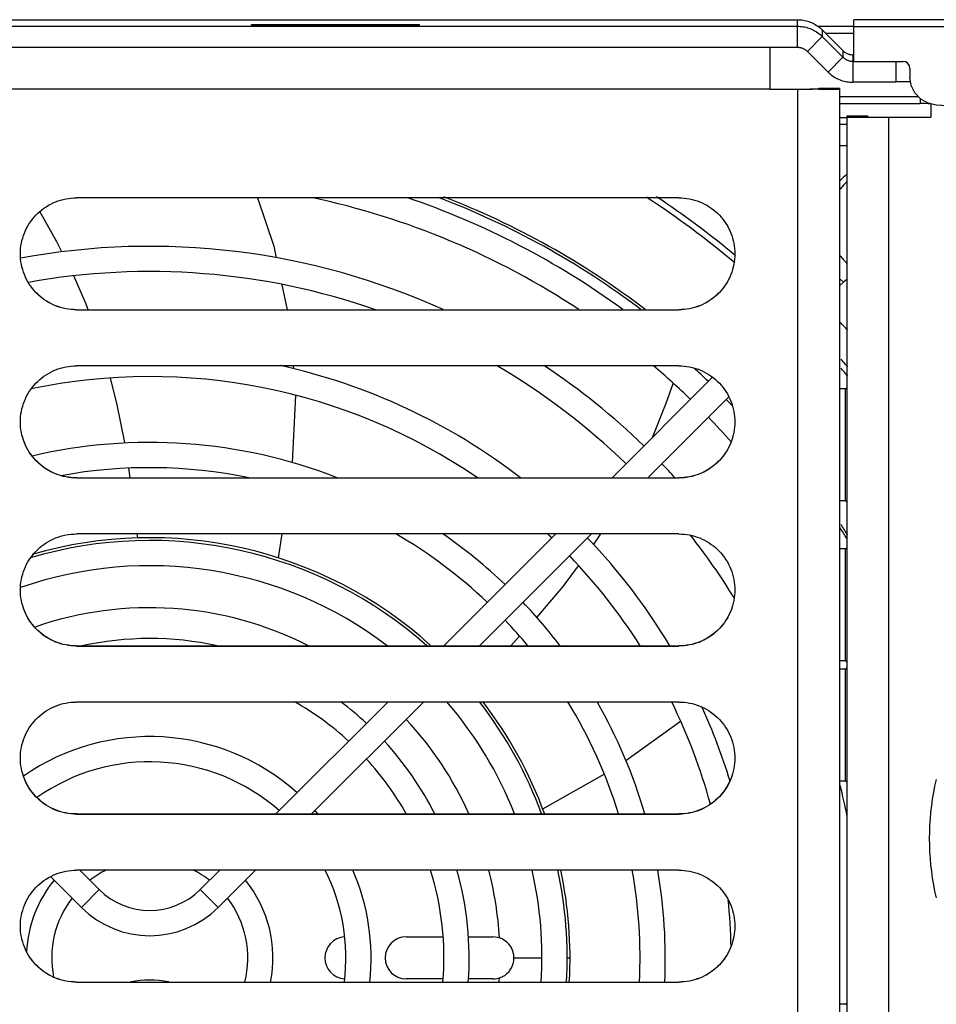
# Model space of a CAD drawing. Extents: x 0 to 420, y 0 to 297.
# Tile 20 of 47: x 175 to 188, y 261 to 275. Entities that reach past the tile are written whole.
import ezdxf

# ---------------------------------------------------------------- set-up
doc = ezdxf.new("R2010")
doc.units = 0
doc.header["$LTSCALE"] = 23.1
doc.layers.get('0').update_dxf_attribs({"linetype": 'CONTINUOUS'})
doc.layers.add('DATUM_AXIS', color=7, linetype='CONTINUOUS')
doc.layers.add('ROUNDS', color=7, linetype='CONTINUOUS')

msp = doc.modelspace()

# ---------------------------------------------------------------- linework, layer by layer
at = {"color": 7, "linetype": 'CONTINUOUS'}
for p, q in [((186.67, 274.041), (186.67, 274.636)), ((206.534, 274.636), (186.67, 274.636)), ((186.67, 274.541), (206.149, 274.541)), ((185.47, 274.243), (185.47, 273.643)), ((186.67, 274.136), (186.653, 274.136)), ((186.67, 274.043), (186.653, 274.043)), ((186.67, 274.041), (187.37, 274.041)), ((187.27, 274.041), (187.27, 273.743)), ((187.47, 273.941), (187.47, 273.817)), ((185.47, 273.645), (186.042, 273.645)), ((185.47, 273.643), (186.078, 273.643)), ((186.128, 273.645), (186.042, 273.645)), ((186.305, 273.644), (186.078, 273.643)), ((186.151, 273.646), (186.128, 273.645)), ((186.162, 273.646), (186.151, 273.646)), ((186.17, 273.646), (186.17, 273.66)), ((186.17, 273.66), (186.47, 273.66)), ((186.17, 273.646), (186.17, 273.646)), ((186.409, 273.645), (186.305, 273.644)), ((186.442, 273.645), (186.409, 273.645)), ((186.458, 273.645), (186.442, 273.645)), ((186.47, 242.647), (186.47, 273.66)), ((186.47, 273.646), (186.47, 273.646)), ((204.345, 272.409), (187.846, 273.418)), ((184.17, 272.093), (175.57, 272.093)), ((174.771, 271.255), (174.77, 271.293)), ((174.774, 271.217), (174.771, 271.257)), ((174.779, 271.179), (174.774, 271.219)), ((184.967, 271.219), (184.962, 271.179)), ((184.97, 271.257), (184.967, 271.217)), ((184.97, 271.293), (184.97, 271.255)), ((174.785, 271.142), (174.779, 271.181)), ((186.47, 270.839), (186.519, 270.888)), ((175.57, 270.495), (184.17, 270.495)), ((175.57, 270.493), (184.17, 270.493)), ((184.17, 269.693), (175.57, 269.693)), ((183.217, 268.095), (184.653, 269.531)), ((183.726, 268.095), (184.885, 269.253)), ((174.771, 268.855), (174.77, 268.893)), ((174.774, 268.817), (174.771, 268.857)), ((174.779, 268.779), (174.774, 268.819)), ((184.967, 268.819), (184.962, 268.779)), ((184.97, 268.857), (184.967, 268.817)), ((184.97, 268.893), (184.97, 268.855)), ((174.785, 268.742), (174.779, 268.781)), ((175.57, 268.095), (184.17, 268.095)), ((175.57, 268.093), (184.17, 268.093)), ((184.17, 267.293), (175.57, 267.293)), ((180.817, 265.695), (182.415, 267.293)), ((181.326, 265.695), (182.925, 267.293)), ((174.771, 266.455), (174.77, 266.493)), ((174.774, 266.417), (174.771, 266.457)), ((174.779, 266.379), (174.774, 266.419)), ((184.967, 266.419), (184.962, 266.379)), ((184.97, 266.457), (184.967, 266.417)), ((184.97, 266.493), (184.97, 266.455)), ((174.785, 266.342), (174.779, 266.381)), ((175.57, 265.695), (184.17, 265.695)), ((175.57, 265.693), (184.17, 265.693)), ((184.17, 264.893), (175.57, 264.893)), ((178.417, 263.295), (180.016, 264.893)), ((178.926, 263.295), (180.525, 264.893)), ((174.771, 264.055), (174.77, 264.093)), ((174.774, 264.017), (174.771, 264.057)), ((184.97, 264.057), (184.967, 264.017)), ((184.97, 264.093), (184.97, 264.055)), ((174.779, 263.979), (174.774, 264.019)), ((174.785, 263.942), (174.779, 263.981)), ((184.967, 264.019), (184.962, 263.979)), ((175.57, 263.295), (184.17, 263.295)), ((175.57, 263.293), (184.17, 263.293)), ((184.17, 262.493), (175.57, 262.493)), ((175.618, 262.493), (175.895, 262.215)), ((177.338, 262.215), (177.616, 262.493)), ((177.592, 261.961), (178.125, 262.493)), ((175.2, 262.402), (175.641, 261.961)), ((174.771, 261.655), (174.77, 261.693)), ((174.774, 261.617), (174.771, 261.657)), ((184.97, 261.657), (184.967, 261.617)), ((184.97, 261.693), (184.97, 261.655)), ((174.779, 261.579), (174.774, 261.619)), ((174.785, 261.542), (174.779, 261.581)), ((184.967, 261.619), (184.962, 261.579)), ((175.57, 260.895), (184.17, 260.895)), ((175.57, 260.893), (184.17, 260.893))]:
    msp.add_line(p, q, dxfattribs=at)
at = {"color": 9, "linetype": 'CONTINUOUS'}
for p, q in [((185.47, 273.643), (161.87, 273.643)), ((185.87, 242.643), (185.87, 273.643)), ((186.17, 273.646), (186.47, 273.646)), ((186.47, 270.937), (186.519, 270.888)), ((175.57, 270.495), (175.57, 270.493)), ((184.17, 270.495), (184.17, 270.493)), ((175.57, 268.095), (175.57, 268.093)), ((184.17, 268.095), (184.17, 268.093)), ((175.57, 265.695), (175.57, 265.693)), ((184.17, 265.695), (184.17, 265.693)), ((175.57, 263.295), (175.57, 263.293)), ((184.17, 263.295), (184.17, 263.293)), ((175.895, 262.215), (175.641, 261.961)), ((177.338, 262.215), (177.592, 261.961)), ((175.57, 260.895), (175.57, 260.893)), ((184.17, 260.895), (184.17, 260.893))]:
    msp.add_line(p, q, dxfattribs=at)
at = {"color": 7, "linetype": 'CONTINUOUS'}
for points in [[(187.47, 273.941), (187.463, 273.979), (187.441, 274.012), (187.409, 274.033), (187.37, 274.041)], [(187.846, 273.418), (187.728, 273.443), (187.623, 273.502), (187.541, 273.59), (187.489, 273.698), (187.47, 273.817)], [(186.17, 273.646), (186.168, 273.646), (186.166, 273.646), (186.162, 273.646)], [(186.47, 273.646), (186.467, 273.646), (186.463, 273.646), (186.458, 273.645)], [(174.77, 271.293), (174.771, 271.331), (174.774, 271.369), (174.779, 271.407), (174.785, 271.444), (174.793, 271.482), (174.803, 271.518), (174.814, 271.555), (174.828, 271.59), (174.843, 271.625), (174.859, 271.66), (174.878, 271.693), (174.897, 271.726), (174.919, 271.757), (174.942, 271.788), (174.966, 271.817), (174.991, 271.845), (175.018, 271.872), (175.047, 271.898), (175.076, 271.922), (175.106, 271.945), (175.138, 271.966), (175.17, 271.986), (175.204, 272.004), (175.238, 272.021), (175.273, 272.036), (175.309, 272.049), (175.345, 272.061), (175.382, 272.07), (175.419, 272.079), (175.457, 272.085), (175.494, 272.089), (175.532, 272.092), (175.57, 272.093)], [(184.17, 272.093), (184.208, 272.092), (184.246, 272.089), (184.284, 272.085), (184.322, 272.079), (184.359, 272.07), (184.396, 272.061), (184.432, 272.049), (184.468, 272.036), (184.503, 272.021), (184.537, 272.004), (184.57, 271.986), (184.603, 271.966), (184.634, 271.945), (184.665, 271.922), (184.694, 271.898), (184.722, 271.872), (184.749, 271.845), (184.775, 271.817), (184.799, 271.788), (184.822, 271.757), (184.843, 271.726), (184.863, 271.693), (184.881, 271.66), (184.898, 271.625), (184.913, 271.59), (184.926, 271.555), (184.938, 271.518), (184.948, 271.482), (184.956, 271.444), (184.962, 271.407), (184.967, 271.369), (184.97, 271.331), (184.97, 271.293)], [(175.57, 270.495), (175.532, 270.496), (175.494, 270.498), (175.457, 270.503), (175.419, 270.509), (175.382, 270.517), (175.345, 270.527), (175.309, 270.539), (175.273, 270.552), (175.238, 270.567), (175.204, 270.584), (175.17, 270.602), (175.138, 270.622), (175.106, 270.643), (175.076, 270.666), (175.047, 270.69), (175.018, 270.716), (174.991, 270.743), (174.966, 270.771), (174.942, 270.8), (174.919, 270.831), (174.897, 270.862), (174.878, 270.895), (174.859, 270.928), (174.843, 270.962), (174.828, 270.997), (174.814, 271.033), (174.803, 271.069), (174.793, 271.106), (174.785, 271.143)], [(175.57, 270.493), (175.532, 270.494), (175.494, 270.497), (175.457, 270.501), (175.419, 270.508), (175.382, 270.516), (175.345, 270.525), (175.309, 270.537), (175.273, 270.55), (175.238, 270.565), (175.204, 270.582), (175.17, 270.6), (175.138, 270.62), (175.106, 270.641), (175.076, 270.664), (175.047, 270.688), (175.018, 270.714), (174.991, 270.741), (174.966, 270.769), (174.942, 270.799), (174.919, 270.829), (174.897, 270.861), (174.878, 270.893), (174.859, 270.926), (174.843, 270.961), (174.828, 270.996), (174.814, 271.031), (174.803, 271.068), (174.793, 271.104), (174.785, 271.142)], [(184.962, 271.181), (184.956, 271.142), (184.948, 271.104), (184.938, 271.068), (184.926, 271.031), (184.913, 270.996), (184.898, 270.961), (184.881, 270.926), (184.863, 270.893), (184.843, 270.861), (184.822, 270.829), (184.799, 270.799), (184.775, 270.769), (184.749, 270.741), (184.722, 270.714), (184.694, 270.688), (184.665, 270.664), (184.634, 270.641), (184.603, 270.62), (184.57, 270.6), (184.537, 270.582), (184.503, 270.565), (184.468, 270.55), (184.432, 270.537), (184.396, 270.525), (184.359, 270.516), (184.322, 270.508), (184.284, 270.501), (184.246, 270.497), (184.208, 270.494), (184.17, 270.493)], [(184.956, 271.143), (184.948, 271.106), (184.938, 271.069), (184.926, 271.033), (184.913, 270.997), (184.898, 270.962), (184.881, 270.928), (184.863, 270.895), (184.843, 270.862), (184.822, 270.831), (184.799, 270.8), (184.775, 270.771), (184.749, 270.743), (184.722, 270.716), (184.694, 270.69), (184.665, 270.666), (184.634, 270.643), (184.603, 270.622), (184.57, 270.602), (184.537, 270.584), (184.503, 270.567), (184.468, 270.552), (184.432, 270.539), (184.396, 270.527), (184.359, 270.517), (184.322, 270.509), (184.284, 270.503), (184.246, 270.498), (184.208, 270.496), (184.17, 270.495)], [(174.77, 268.893), (174.771, 268.931), (174.774, 268.969), (174.779, 269.007), (174.785, 269.044), (174.793, 269.082), (174.803, 269.118), (174.814, 269.155), (174.828, 269.19), (174.843, 269.225), (174.859, 269.26), (174.878, 269.293), (174.897, 269.326), (174.919, 269.357), (174.942, 269.388), (174.966, 269.417), (174.991, 269.445), (175.018, 269.472), (175.047, 269.498), (175.076, 269.522), (175.106, 269.545), (175.138, 269.566), (175.17, 269.586), (175.204, 269.604), (175.238, 269.621), (175.273, 269.636), (175.309, 269.649), (175.345, 269.661), (175.382, 269.671), (175.419, 269.679), (175.457, 269.685), (175.494, 269.689), (175.532, 269.692), (175.57, 269.693)], [(184.17, 269.693), (184.208, 269.692), (184.246, 269.689), (184.284, 269.685), (184.322, 269.679), (184.359, 269.671), (184.396, 269.661), (184.432, 269.649), (184.468, 269.636), (184.503, 269.621), (184.537, 269.604), (184.57, 269.586), (184.603, 269.566), (184.634, 269.545), (184.665, 269.522), (184.694, 269.498), (184.722, 269.472), (184.749, 269.445), (184.775, 269.417), (184.799, 269.388), (184.822, 269.357), (184.843, 269.326), (184.863, 269.293), (184.881, 269.26), (184.898, 269.225), (184.913, 269.19), (184.926, 269.155), (184.938, 269.118), (184.948, 269.082), (184.956, 269.044), (184.962, 269.007), (184.967, 268.969), (184.97, 268.931), (184.97, 268.893)], [(175.57, 268.095), (175.532, 268.096), (175.494, 268.098), (175.457, 268.103), (175.419, 268.109), (175.382, 268.117), (175.345, 268.127), (175.309, 268.139), (175.273, 268.152), (175.238, 268.167), (175.204, 268.184), (175.17, 268.202), (175.138, 268.222), (175.106, 268.243), (175.076, 268.266), (175.047, 268.29), (175.018, 268.316), (174.991, 268.343), (174.966, 268.371), (174.942, 268.4), (174.919, 268.431), (174.897, 268.462), (174.878, 268.495), (174.859, 268.528), (174.843, 268.562), (174.828, 268.597), (174.814, 268.633), (174.803, 268.669), (174.793, 268.706), (174.785, 268.743)], [(175.57, 268.093), (175.532, 268.094), (175.494, 268.097), (175.457, 268.101), (175.419, 268.108), (175.382, 268.116), (175.345, 268.126), (175.309, 268.137), (175.273, 268.15), (175.238, 268.165), (175.204, 268.182), (175.17, 268.2), (175.138, 268.22), (175.106, 268.241), (175.076, 268.264), (175.047, 268.288), (175.018, 268.314), (174.991, 268.341), (174.966, 268.369), (174.942, 268.399), (174.919, 268.429), (174.897, 268.461), (174.878, 268.493), (174.859, 268.527), (174.843, 268.561), (174.828, 268.596), (174.814, 268.631), (174.803, 268.668), (174.793, 268.704), (174.785, 268.742)], [(184.962, 268.781), (184.956, 268.742), (184.948, 268.704), (184.938, 268.668), (184.926, 268.631), (184.913, 268.596), (184.898, 268.561), (184.881, 268.527), (184.863, 268.493), (184.843, 268.461), (184.822, 268.429), (184.799, 268.399), (184.775, 268.369), (184.749, 268.341), (184.722, 268.314), (184.694, 268.288), (184.665, 268.264), (184.634, 268.241), (184.603, 268.22), (184.57, 268.2), (184.537, 268.182), (184.503, 268.165), (184.468, 268.15), (184.432, 268.137), (184.396, 268.126), (184.359, 268.116), (184.322, 268.108), (184.284, 268.101), (184.246, 268.097), (184.208, 268.094), (184.17, 268.093)], [(184.956, 268.743), (184.948, 268.706), (184.938, 268.669), (184.926, 268.633), (184.913, 268.597), (184.898, 268.562), (184.881, 268.528), (184.863, 268.495), (184.843, 268.462), (184.822, 268.431), (184.799, 268.4), (184.775, 268.371), (184.749, 268.343), (184.722, 268.316), (184.694, 268.29), (184.665, 268.266), (184.634, 268.243), (184.603, 268.222), (184.57, 268.202), (184.537, 268.184), (184.503, 268.167), (184.468, 268.152), (184.432, 268.139), (184.396, 268.127), (184.359, 268.117), (184.322, 268.109), (184.284, 268.103), (184.246, 268.098), (184.208, 268.096), (184.17, 268.095)], [(174.77, 266.493), (174.771, 266.531), (174.774, 266.569), (174.779, 266.607), (174.785, 266.645), (174.793, 266.682), (174.803, 266.718), (174.814, 266.755), (174.828, 266.79), (174.843, 266.825), (174.859, 266.86), (174.878, 266.893), (174.897, 266.926), (174.919, 266.957), (174.942, 266.988), (174.966, 267.017), (174.991, 267.045), (175.018, 267.072), (175.047, 267.098), (175.076, 267.122), (175.106, 267.145), (175.138, 267.166), (175.17, 267.186), (175.204, 267.204), (175.238, 267.221), (175.273, 267.236), (175.309, 267.249), (175.345, 267.261), (175.382, 267.271), (175.419, 267.279), (175.457, 267.285), (175.494, 267.289), (175.532, 267.292), (175.57, 267.293)], [(184.17, 267.293), (184.208, 267.292), (184.246, 267.289), (184.284, 267.285), (184.322, 267.279), (184.359, 267.271), (184.396, 267.261), (184.432, 267.249), (184.468, 267.236), (184.503, 267.221), (184.537, 267.204), (184.57, 267.186), (184.603, 267.166), (184.634, 267.145), (184.665, 267.122), (184.694, 267.098), (184.722, 267.072), (184.749, 267.045), (184.775, 267.017), (184.799, 266.988), (184.822, 266.957), (184.843, 266.926), (184.863, 266.893), (184.881, 266.86), (184.898, 266.825), (184.913, 266.79), (184.926, 266.755), (184.938, 266.718), (184.948, 266.682), (184.956, 266.645), (184.962, 266.607), (184.967, 266.569), (184.97, 266.531), (184.97, 266.493)], [(175.57, 265.695), (175.532, 265.696), (175.494, 265.698), (175.457, 265.703), (175.419, 265.709), (175.382, 265.717), (175.345, 265.727), (175.309, 265.739), (175.273, 265.752), (175.238, 265.767), (175.204, 265.784), (175.17, 265.802), (175.138, 265.822), (175.106, 265.843), (175.076, 265.866), (175.047, 265.89), (175.018, 265.916), (174.991, 265.943), (174.966, 265.971), (174.942, 266), (174.919, 266.031), (174.897, 266.062), (174.878, 266.095), (174.859, 266.128), (174.843, 266.162), (174.828, 266.197), (174.814, 266.233), (174.803, 266.269), (174.793, 266.306), (174.785, 266.343)], [(175.57, 265.693), (175.532, 265.694), (175.494, 265.697), (175.457, 265.701), (175.419, 265.708), (175.382, 265.716), (175.345, 265.726), (175.309, 265.737), (175.273, 265.75), (175.238, 265.765), (175.204, 265.782), (175.17, 265.8), (175.138, 265.82), (175.106, 265.841), (175.076, 265.864), (175.047, 265.889), (175.018, 265.914), (174.991, 265.941), (174.966, 265.969), (174.942, 265.999), (174.919, 266.029), (174.897, 266.061), (174.878, 266.093), (174.859, 266.127), (174.843, 266.161), (174.828, 266.196), (174.814, 266.231), (174.803, 266.268), (174.793, 266.305), (174.785, 266.342)], [(184.962, 266.381), (184.956, 266.342), (184.948, 266.305), (184.938, 266.268), (184.926, 266.231), (184.913, 266.196), (184.898, 266.161), (184.881, 266.127), (184.863, 266.093), (184.843, 266.061), (184.822, 266.029), (184.799, 265.999), (184.775, 265.969), (184.749, 265.941), (184.722, 265.914), (184.694, 265.889), (184.665, 265.864), (184.634, 265.841), (184.603, 265.82), (184.57, 265.8), (184.537, 265.782), (184.503, 265.765), (184.468, 265.75), (184.432, 265.737), (184.396, 265.726), (184.359, 265.716), (184.322, 265.708), (184.284, 265.701), (184.246, 265.697), (184.208, 265.694), (184.17, 265.693)], [(184.956, 266.343), (184.948, 266.306), (184.938, 266.269), (184.926, 266.233), (184.913, 266.197), (184.898, 266.162), (184.881, 266.128), (184.863, 266.095), (184.843, 266.062), (184.822, 266.031), (184.799, 266), (184.775, 265.971), (184.749, 265.943), (184.722, 265.916), (184.694, 265.89), (184.665, 265.866), (184.634, 265.843), (184.603, 265.822), (184.57, 265.802), (184.537, 265.784), (184.503, 265.767), (184.468, 265.752), (184.432, 265.739), (184.396, 265.727), (184.359, 265.717), (184.322, 265.709), (184.284, 265.703), (184.246, 265.698), (184.208, 265.696), (184.17, 265.695)], [(174.77, 264.093), (174.771, 264.131), (174.774, 264.169), (174.779, 264.207), (174.785, 264.245), (174.793, 264.282), (174.803, 264.319), (174.814, 264.355), (174.828, 264.39), (174.843, 264.425), (174.859, 264.46), (174.878, 264.493), (174.897, 264.526), (174.919, 264.557), (174.942, 264.588), (174.966, 264.617), (174.991, 264.645), (175.018, 264.672), (175.047, 264.698), (175.076, 264.722), (175.106, 264.745), (175.138, 264.766), (175.17, 264.786), (175.204, 264.804), (175.238, 264.821), (175.273, 264.836), (175.309, 264.849), (175.345, 264.861), (175.382, 264.871), (175.419, 264.879), (175.457, 264.885), (175.494, 264.89), (175.532, 264.892), (175.57, 264.893)], [(184.17, 264.893), (184.208, 264.892), (184.246, 264.89), (184.284, 264.885), (184.322, 264.879), (184.359, 264.871), (184.396, 264.861), (184.432, 264.849), (184.468, 264.836), (184.503, 264.821), (184.537, 264.804), (184.57, 264.786), (184.603, 264.766), (184.634, 264.745), (184.665, 264.722), (184.694, 264.698), (184.722, 264.672), (184.749, 264.645), (184.775, 264.617), (184.799, 264.588), (184.822, 264.557), (184.843, 264.526), (184.863, 264.493), (184.881, 264.46), (184.898, 264.425), (184.913, 264.39), (184.926, 264.355), (184.938, 264.319), (184.948, 264.282), (184.956, 264.245), (184.962, 264.207), (184.967, 264.169), (184.97, 264.131), (184.97, 264.093)], [(175.57, 263.295), (175.532, 263.296), (175.494, 263.298), (175.457, 263.303), (175.419, 263.309), (175.382, 263.317), (175.345, 263.327), (175.309, 263.339), (175.273, 263.352), (175.238, 263.367), (175.204, 263.384), (175.17, 263.402), (175.138, 263.422), (175.106, 263.443), (175.076, 263.466), (175.047, 263.49), (175.018, 263.516), (174.991, 263.543), (174.966, 263.571), (174.942, 263.6), (174.919, 263.631), (174.897, 263.662), (174.878, 263.695), (174.859, 263.728), (174.843, 263.762), (174.828, 263.797), (174.814, 263.833), (174.803, 263.869), (174.793, 263.906), (174.785, 263.943)], [(175.57, 263.293), (175.532, 263.294), (175.494, 263.297), (175.457, 263.301), (175.419, 263.308), (175.382, 263.316), (175.345, 263.326), (175.309, 263.337), (175.273, 263.35), (175.238, 263.365), (175.204, 263.382), (175.17, 263.4), (175.138, 263.42), (175.106, 263.442), (175.076, 263.464), (175.047, 263.489), (175.018, 263.514), (174.991, 263.541), (174.966, 263.569), (174.942, 263.599), (174.919, 263.629), (174.897, 263.661), (174.878, 263.693), (174.859, 263.727), (174.843, 263.761), (174.828, 263.796), (174.814, 263.831), (174.803, 263.868), (174.793, 263.905), (174.785, 263.942)], [(184.962, 263.981), (184.956, 263.942), (184.948, 263.905), (184.938, 263.868), (184.926, 263.831), (184.913, 263.796), (184.898, 263.761), (184.881, 263.727), (184.863, 263.693), (184.843, 263.661), (184.822, 263.629), (184.799, 263.599), (184.775, 263.569), (184.749, 263.541), (184.722, 263.514), (184.694, 263.489), (184.665, 263.464), (184.634, 263.442), (184.603, 263.42), (184.57, 263.4), (184.537, 263.382), (184.503, 263.365), (184.468, 263.35), (184.432, 263.337), (184.396, 263.326), (184.359, 263.316), (184.322, 263.308), (184.284, 263.301), (184.246, 263.297), (184.208, 263.294), (184.17, 263.293)], [(184.956, 263.943), (184.948, 263.906), (184.938, 263.869), (184.926, 263.833), (184.913, 263.797), (184.898, 263.762), (184.881, 263.728), (184.863, 263.695), (184.843, 263.662), (184.822, 263.631), (184.799, 263.6), (184.775, 263.571), (184.749, 263.543), (184.722, 263.516), (184.694, 263.49), (184.665, 263.466), (184.634, 263.443), (184.603, 263.422), (184.57, 263.402), (184.537, 263.384), (184.503, 263.367), (184.468, 263.352), (184.432, 263.339), (184.396, 263.327), (184.359, 263.317), (184.322, 263.309), (184.284, 263.303), (184.246, 263.298), (184.208, 263.296), (184.17, 263.295)], [(174.77, 261.693), (174.771, 261.731), (174.774, 261.769), (174.779, 261.807), (174.785, 261.845), (174.793, 261.882), (174.803, 261.919), (174.814, 261.955), (174.828, 261.991), (174.843, 262.026), (174.859, 262.06), (174.878, 262.093), (174.897, 262.126), (174.919, 262.157), (174.942, 262.188), (174.966, 262.217), (174.991, 262.245), (175.018, 262.272), (175.047, 262.298), (175.076, 262.322), (175.106, 262.345), (175.138, 262.366), (175.17, 262.386), (175.204, 262.404), (175.238, 262.421), (175.273, 262.436), (175.309, 262.449), (175.345, 262.461), (175.382, 262.471), (175.419, 262.479), (175.457, 262.485), (175.494, 262.49), (175.532, 262.492), (175.57, 262.493)], [(184.17, 262.493), (184.208, 262.492), (184.246, 262.49), (184.284, 262.485), (184.322, 262.479), (184.359, 262.471), (184.396, 262.461), (184.432, 262.449), (184.468, 262.436), (184.503, 262.421), (184.537, 262.404), (184.57, 262.386), (184.603, 262.366), (184.634, 262.345), (184.665, 262.322), (184.694, 262.298), (184.722, 262.272), (184.749, 262.245), (184.775, 262.217), (184.799, 262.188), (184.822, 262.157), (184.843, 262.126), (184.863, 262.093), (184.881, 262.06), (184.898, 262.026), (184.913, 261.991), (184.926, 261.955), (184.938, 261.919), (184.948, 261.882), (184.956, 261.845), (184.962, 261.807), (184.967, 261.769), (184.97, 261.731), (184.97, 261.693)], [(175.57, 260.895), (175.532, 260.896), (175.494, 260.898), (175.457, 260.903), (175.419, 260.909), (175.382, 260.917), (175.345, 260.927), (175.309, 260.939), (175.273, 260.952), (175.238, 260.967), (175.204, 260.984), (175.17, 261.002), (175.138, 261.022), (175.106, 261.043), (175.076, 261.066), (175.047, 261.09), (175.018, 261.116), (174.991, 261.143), (174.966, 261.171), (174.942, 261.2), (174.919, 261.231), (174.897, 261.262), (174.878, 261.295), (174.859, 261.328), (174.843, 261.362), (174.828, 261.397), (174.814, 261.433), (174.803, 261.469), (174.793, 261.506), (174.785, 261.543)], [(175.57, 260.893), (175.532, 260.894), (175.494, 260.897), (175.457, 260.901), (175.419, 260.908), (175.382, 260.916), (175.345, 260.926), (175.309, 260.937), (175.273, 260.951), (175.238, 260.965), (175.204, 260.982), (175.17, 261), (175.138, 261.02), (175.106, 261.042), (175.076, 261.064), (175.047, 261.089), (175.018, 261.114), (174.991, 261.141), (174.966, 261.169), (174.942, 261.199), (174.919, 261.229), (174.897, 261.261), (174.878, 261.293), (174.859, 261.327), (174.843, 261.361), (174.828, 261.396), (174.814, 261.432), (174.803, 261.468), (174.793, 261.505), (174.785, 261.542)], [(184.962, 261.581), (184.956, 261.542), (184.948, 261.505), (184.938, 261.468), (184.926, 261.432), (184.913, 261.396), (184.898, 261.361), (184.881, 261.327), (184.863, 261.293), (184.843, 261.261), (184.822, 261.229), (184.799, 261.199), (184.775, 261.169), (184.749, 261.141), (184.722, 261.114), (184.694, 261.089), (184.665, 261.064), (184.634, 261.042), (184.603, 261.02), (184.57, 261), (184.537, 260.982), (184.503, 260.965), (184.468, 260.951), (184.432, 260.937), (184.396, 260.926), (184.359, 260.916), (184.322, 260.908), (184.284, 260.901), (184.246, 260.897), (184.208, 260.894), (184.17, 260.893)], [(184.956, 261.543), (184.948, 261.506), (184.938, 261.469), (184.926, 261.433), (184.913, 261.397), (184.898, 261.362), (184.881, 261.328), (184.863, 261.295), (184.843, 261.262), (184.822, 261.231), (184.799, 261.2), (184.775, 261.171), (184.749, 261.143), (184.722, 261.116), (184.694, 261.09), (184.665, 261.066), (184.634, 261.043), (184.603, 261.022), (184.57, 261.002), (184.537, 260.984), (184.503, 260.967), (184.468, 260.952), (184.432, 260.939), (184.396, 260.927), (184.359, 260.917), (184.322, 260.909), (184.284, 260.903), (184.246, 260.898), (184.208, 260.896), (184.17, 260.895)]]:
    msp.add_lwpolyline(points, dxfattribs=at)
for centre, radius, start, end in [((187.117, 271.74), 0.88, 128.3972, 137.3102), ((186.675, 270.732), 0.22, 118.3624, 135), ((176.617, 262.937), 1.02, 225, 315), ((176.617, 262.937), 1.38, 225, 315), ((176.617, 259.543), 1.38, 78.6884, 101.3116)]:
    msp.add_arc(centre, radius, start, end, dxfattribs=at)
at = {"layer": 'DATUM_AXIS', "color": 7, "linetype": 'CONTINUOUS'}
for p, q in [((162.47, 274.636), (185.863, 274.636)), ((166.67, 274.543), (185.863, 274.543)), ((178.07, 274.56), (178.07, 274.567)), ((178.07, 274.567), (180.47, 274.567)), ((180.47, 274.56), (178.07, 274.56)), ((180.47, 274.56), (180.47, 274.567)), ((186.217, 274.49), (186.512, 274.195)), ((186.512, 274.101), (186.217, 274.397)), ((166.67, 274.243), (185.863, 274.243)), ((186.3, 273.889), (186.005, 274.184)), ((187.27, 273.743), (186.653, 273.743)), ((187.481, 273.747), (187.27, 273.747)), ((187.77, 273.434), (187.77, 273.243)), ((186.47, 273.24), (186.57, 273.24)), ((186.57, 273.26), (186.57, 242.847)), ((186.87, 273.26), (186.57, 273.26)), ((186.594, 273.245), (186.609, 273.245)), ((186.609, 273.245), (186.651, 273.245)), ((186.651, 273.245), (186.791, 273.244)), ((186.791, 273.244), (187.77, 273.243)), ((186.87, 273.26), (186.87, 273.246)), ((186.892, 273.246), (186.911, 273.245)), ((186.911, 273.245), (186.974, 273.245)), ((186.974, 273.245), (187.77, 273.245)), ((186.47, 272.84), (186.57, 272.84)), ((178.505, 270.852), (178.58, 270.495)), ((178.665, 269.693), (178.668, 269.65)), ((178.696, 269.273), (178.65, 268.31)), ((186.55, 269.364), (186.47, 269.364)), ((176.339, 268.095), (176.318, 268.231)), ((186.55, 267.764), (186.47, 267.764)), ((176.445, 267.237), (176.438, 267.293)), ((178.505, 267.293), (178.451, 266.952)), ((182.952, 267.139), (183.056, 267.293)), ((186.55, 267.08), (186.47, 267.08)), ((181.77, 265.695), (181.896, 265.832)), ((186.55, 265.48), (186.47, 265.48)), ((186.55, 265.364), (186.47, 265.364)), ((183.412, 264.058), (184.193, 264.621)), ((182.227, 263.367), (183.102, 263.865)), ((186.55, 263.764), (186.47, 263.764)), ((180.277, 261.54), (180.805, 261.54)), ((181.166, 261.54), (181.517, 261.54)), ((181.61, 261.525), (181.608, 261.525)), ((181.817, 261.24), (181.815, 261.269)), ((180.804, 260.94), (180.277, 260.94)), ((181.517, 260.94), (181.166, 260.94)), ((181.608, 260.954), (181.609, 260.954)), ((186.55, 260.577), (186.47, 260.577))]:
    msp.add_line(p, q, dxfattribs=at)
at = {"layer": 'DATUM_AXIS', "color": 9, "linetype": 'CONTINUOUS'}
for p, q in [((185.863, 274.243), (185.863, 274.636)), ((186.217, 274.49), (186.217, 274.397)), ((186.005, 274.184), (186.217, 274.397)), ((186.512, 274.195), (186.512, 274.101)), ((186.512, 274.101), (186.3, 273.889)), ((186.653, 274.136), (186.653, 273.743)), ((186.57, 273.246), (186.87, 273.246)), ((187.17, 242.843), (187.17, 273.245)), ((186.57, 273.14), (186.47, 273.14)), ((186.55, 267.764), (186.55, 269.364)), ((186.55, 265.48), (186.55, 267.08)), ((186.55, 263.764), (186.55, 265.364)), ((181.817, 261.24), (182.217, 261.24)), ((182.574, 261.24), (182.617, 261.24))]:
    msp.add_line(p, q, dxfattribs=at)
at = {"layer": 'DATUM_AXIS', "color": 7, "linetype": 'CONTINUOUS'}
for points in [[(185.863, 274.636), (185.884, 274.636), (185.904, 274.635), (185.925, 274.632), (185.945, 274.629), (185.966, 274.626), (185.986, 274.621), (186.006, 274.615), (186.026, 274.609), (186.045, 274.602), (186.064, 274.594), (186.083, 274.585), (186.101, 274.576), (186.119, 274.566), (186.137, 274.555), (186.154, 274.543), (186.17, 274.531), (186.186, 274.518), (186.202, 274.504), (186.217, 274.49)], [(185.863, 274.543), (185.884, 274.543), (185.904, 274.541), (185.925, 274.539), (185.945, 274.536), (185.966, 274.532), (185.986, 274.528), (186.006, 274.522), (186.026, 274.516), (186.045, 274.509), (186.064, 274.501), (186.083, 274.492), (186.101, 274.483), (186.119, 274.473), (186.137, 274.462), (186.154, 274.45), (186.17, 274.438), (186.186, 274.425), (186.202, 274.411), (186.217, 274.397)], [(185.863, 274.243), (185.874, 274.243), (185.884, 274.242), (185.894, 274.241), (185.905, 274.239), (185.915, 274.236), (185.925, 274.233), (185.935, 274.23), (185.945, 274.226), (185.954, 274.221), (185.963, 274.216), (185.972, 274.211), (185.981, 274.205), (185.989, 274.198), (185.997, 274.192), (186.005, 274.184)], [(186.512, 274.195), (186.519, 274.187), (186.527, 274.181), (186.536, 274.174), (186.544, 274.168), (186.553, 274.163), (186.562, 274.158), (186.572, 274.153), (186.582, 274.149), (186.591, 274.146), (186.601, 274.143), (186.612, 274.14), (186.622, 274.139), (186.632, 274.137), (186.643, 274.136), (186.653, 274.136)], [(186.512, 274.101), (186.519, 274.094), (186.527, 274.087), (186.536, 274.081), (186.544, 274.075), (186.553, 274.07), (186.562, 274.065), (186.572, 274.06), (186.582, 274.056), (186.591, 274.053), (186.601, 274.05), (186.612, 274.047), (186.622, 274.045), (186.632, 274.044), (186.643, 274.043), (186.653, 274.043)], [(186.3, 273.889), (186.315, 273.875), (186.33, 273.861), (186.346, 273.848), (186.363, 273.836), (186.38, 273.824), (186.397, 273.813), (186.415, 273.803), (186.434, 273.794), (186.452, 273.785), (186.472, 273.777), (186.491, 273.77), (186.511, 273.764), (186.531, 273.758), (186.551, 273.754), (186.571, 273.75), (186.591, 273.747), (186.612, 273.745), (186.633, 273.743), (186.653, 273.743)], [(186.57, 273.246), (186.571, 273.246), (186.572, 273.246), (186.575, 273.246), (186.578, 273.246), (186.583, 273.246), (186.594, 273.245)], [(186.87, 273.246), (186.871, 273.246), (186.872, 273.246), (186.873, 273.246), (186.876, 273.246), (186.879, 273.246), (186.883, 273.246), (186.892, 273.246)], [(178.155, 272.093), (178.389, 271.402), (178.424, 271.234)], [(175.364, 271.321), (175.292, 271.465), (175.047, 271.898)], [(175.737, 270.495), (175.709, 270.572), (175.532, 270.979)], [(176.263, 268.589), (176.261, 268.601), (176.148, 269.16), (176.057, 269.518)], [(183.793, 268.671), (183.991, 269.161), (184.09, 269.442)], [(182.143, 266.1), (182.15, 266.107), (182.517, 266.544), (182.74, 266.839)], [(187.75, 262.943), (187.752, 263.038), (187.755, 263.132), (187.761, 263.226), (187.77, 263.32), (187.78, 263.414), (187.794, 263.508), (187.809, 263.601), (187.827, 263.694), (187.847, 263.786)], [(187.847, 262.1), (187.827, 262.193), (187.809, 262.285), (187.794, 262.379), (187.78, 262.472), (187.77, 262.566), (187.761, 262.66), (187.755, 262.754), (187.752, 262.849), (187.75, 262.943)], [(181.608, 261.525), (181.581, 261.533), (181.55, 261.538), (181.517, 261.54)], [(181.674, 261.495), (181.646, 261.51), (181.61, 261.525)], [(181.736, 261.444), (181.715, 261.464), (181.682, 261.489), (181.674, 261.495)], [(181.777, 261.389), (181.77, 261.401), (181.745, 261.434), (181.736, 261.444)], [(181.807, 261.314), (181.804, 261.324), (181.79, 261.363), (181.777, 261.389)], [(181.797, 261.132), (181.805, 261.158), (181.814, 261.199), (181.817, 261.24)], [(181.815, 261.269), (181.813, 261.282), (181.807, 261.314)], [(181.752, 261.054), (181.771, 261.082), (181.791, 261.119), (181.797, 261.132)], [(181.517, 260.94), (181.549, 260.941), (181.58, 260.946), (181.608, 260.954)], [(181.609, 260.954), (181.647, 260.97), (181.653, 260.973)], [(181.653, 260.973), (181.684, 260.991), (181.717, 261.017), (181.747, 261.047), (181.752, 261.054)]]:
    msp.add_lwpolyline(points, dxfattribs=at)
for centre, radius, start, end in [((187.117, 271.74), 0.8, 133.0773, 143.9165), ((176.617, 261.24), 11.1, 56.5107, 77.9831), ((176.617, 261.24), 11.46, 53.8769, 71.3135), ((176.617, 261.24), 11.613, 52.8515, 69.2188), ((176.617, 261.24), 11.65, 52.6103, 68.8817), ((176.617, 261.24), 10.16, 65.6448, 100.4546), ((187.117, 271.74), 0.8, 216.0835, 226.9227), ((176.617, 261.24), 9.8, 70.8097, 100.1817), ((176.617, 261.24), 13.4, 41.9825, 42.6186), ((176.617, 261.24), 8.66, 52.3341, 77.5509), ((176.617, 261.24), 9.8, 46.0529, 59.6476), ((176.617, 261.24), 10.16, 46.0155, 56.326), ((176.617, 261.24), 11.1, 45.9292, 49.619), ((176.617, 261.24), 11.46, 45.9, 47.3406), ((176.617, 261.24), 8.3, 55.693, 101.7868), ((186.55, 269.384), 0.02, 270, 360), ((176.617, 261.24), 11.46, 43.4109, 44.1), ((176.617, 261.24), 11.1, 41.5869, 44.0708), ((176.617, 261.24), 7.36, 68.6881, 103.1794), ((176.617, 261.24), 10.16, 42.4458, 43.9847), ((176.617, 261.24), 7, 78.3419, 100.3931), ((186.55, 267.744), 0.02, 0, 90), ((176.617, 261.24), 11.65, 31.1986, 32.0845), ((176.617, 261.24), 7, 46.4742, 59.8966), ((176.617, 261.24), 7.36, 46.4021, 55.3366), ((176.617, 261.24), 8.3, 46.2427, 46.8515), ((176.617, 261.24), 9.8, 31.6048, 38.0313), ((176.617, 261.24), 11.613, 31.0216, 31.9267), ((176.617, 261.24), 5.96, 48.4055, 106.6211), ((176.617, 261.24), 6, 48.1268, 106.2255), ((176.617, 261.24), 8.66, 30.9632, 43.8086), ((176.617, 261.24), 8.3, 32.4647, 43.7573), ((176.617, 261.24), 11.46, 30.647, 30.6859), ((186.55, 267.1), 0.02, 270, 360), ((176.617, 261.24), 5.6, 52.7429, 109.2479), ((176.617, 261.24), 7.36, 37.2652, 43.5979), ((176.617, 261.24), 7, 39.5368, 43.5258), ((176.617, 261.24), 4.56, 77.8071, 102.3025), ((186.55, 265.46), 0.02, 0, 90), ((186.55, 265.384), 0.02, 270, 360), ((176.617, 261.24), 4.2, 47.4572, 60.5045), ((176.617, 261.24), 4.56, 47.2636, 53.2893), ((176.617, 261.24), 5.6, 21.535, 40.7494), ((176.617, 261.24), 5.96, 20.1756, 37.8294), ((176.617, 261.24), 6, 20.0798, 37.5943), ((176.617, 261.24), 7, 17.0747, 31.4781), ((176.617, 261.24), 7.36, 16.2205, 29.7766), ((176.617, 261.24), 8.3, 15.3228, 26.122), ((176.617, 261.24), 8.66, 16.9469, 24.4583), ((176.617, 261.24), 3.16, 48.2676, 124.7905), ((176.617, 261.24), 4.56, 26.7878, 42.7373), ((176.617, 261.24), 2.8, 48.687, 125.1346), ((176.617, 261.24), 4.2, 29.3085, 42.5428), ((186.55, 263.744), 0.02, 0, 90), ((176.617, 261.24), 10.16, 11.4606, 14.054), ((176.617, 261.24), 3.16, 40.5954, 41.7342), ((176.617, 261.24), 1.4, 116.3293, 127.6077), ((176.617, 261.24), 1.4, 52.3923, 63.6707), ((176.617, 261.24), 2.8, 352.9206, 26.6013), ((176.617, 261.24), 3.16, 353.7305, 23.3878), ((176.617, 261.24), 4.2, 355.2881, 17.376), ((176.617, 261.24), 4.56, 355.6614, 15.9618), ((176.617, 261.24), 5.6, 356.4692, 12.9421), ((176.617, 261.24), 5.96, 356.6826, 12.1475), ((176.617, 261.24), 6, 356.6933, 12.0963), ((176.617, 261.24), 7, 357.1756, 10.3211), ((176.617, 261.24), 7.36, 357.3137, 9.8088), ((176.617, 261.24), 1.76, 140.8707, 177.1655), ((176.617, 261.24), 1.76, 348.6908, 39.1293), ((176.617, 261.24), 1.4, 142.3929, 191.3555), ((176.617, 261.24), 1.4, 345.7302, 37.6071), ((176.617, 261.24), 8.3, 1.0668, 5.8017), ((179.417, 261.24), 0.3, 93.4896, 266.4156), ((180.277, 261.24), 0.3, 90, 270), ((186.55, 260.597), 0.02, 270, 360)]:
    msp.add_arc(centre, radius, start, end, dxfattribs=at)
at = {"layer": 'DATUM_AXIS', "color": 9, "linetype": 'CONTINUOUS'}
for radius, start, end in [(12.971, 49.9204, 56.8814), (13.056, 50.1731, 56.3426), (12.971, 39.8073, 40.4712), (13.056, 40.2361, 40.8962), (5, 63.1435, 109.1194), (5, 24.3153, 42.9348), (5, 3.2745, 14.5472), (5, 356.0334, 356.7255)]:
    msp.add_arc((176.617, 261.24), radius, start, end, dxfattribs=at)
at = {"layer": 'ROUNDS', "color": 7, "linetype": 'CONTINUOUS'}
for p, q in [((186.67, 274.54), (186.158, 274.54)), ((186.47, 273.44), (187.617, 273.44))]:
    msp.add_line(p, q, dxfattribs=at)
at = {"layer": 'ROUNDS', "color": 9, "linetype": 'CONTINUOUS'}
for p, q in [((186.67, 274.44), (186.267, 274.44)), ((186.47, 273.54), (187.589, 273.54)), ((187.617, 273.51), (187.617, 273.44))]:
    msp.add_line(p, q, dxfattribs=at)
at = {"layer": 'ROUNDS', "color": 7, "linetype": 'CONTINUOUS'}
msp.add_arc((187.617, 272.24), 1.2, 82.7168, 90, dxfattribs=at)

doc.saveas('drawing.dxf')
